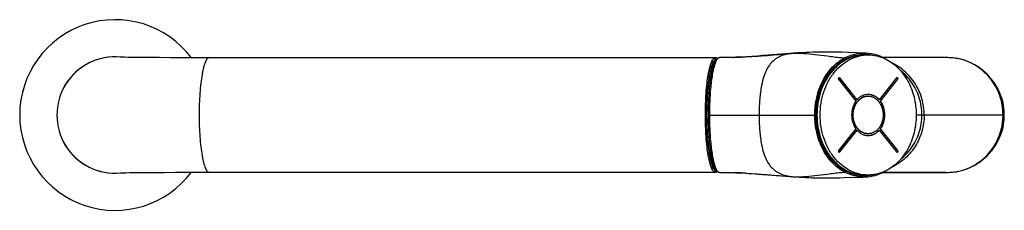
# Model space of a CAD drawing. Header units: millimetres. Extents: x 246 to 966, y 66 to 827.
# Tile 5 of 18: x 704 to 966, y 215 to 266. Entities that reach past the tile are written whole.
import ezdxf

# ---------------------------------------------------------------- set-up
doc = ezdxf.new("R2010")
doc.units = ezdxf.units.MM
doc.header["$LTSCALE"] = 65.395
doc.layers.get('0').update_dxf_attribs({"linetype": 'CONTINUOUS'})

msp = doc.modelspace()

# ---------------------------------------------------------------- linework, layer by layer
at = {"color": 7, "linetype": 'CONTINUOUS'}
for p, q in [((913.37, 256.8), (912.47, 256.76)), ((914.25, 256.84), (913.37, 256.8)), ((915.08, 256.87), (914.25, 256.84)), ((915.87, 256.89), (915.08, 256.87)), ((916.61, 256.9), (915.87, 256.89)), ((917.33, 256.91), (916.61, 256.9)), ((918.06, 256.92), (917.33, 256.91)), ((918.8, 256.92), (918.06, 256.92)), ((919.54, 256.92), (918.8, 256.92)), ((920.28, 256.91), (919.54, 256.92)), ((921.02, 256.9), (920.28, 256.91)), ((922.11, 256.88), (921.02, 256.9)), ((922.85, 256.86), (922.11, 256.88)), ((924.68, 256.81), (922.85, 256.86)), ((926.9, 256.73), (924.68, 256.81)), ((731.02, 255.57), (730.9, 255.57)), ((731.2, 255.56), (731.02, 255.57)), ((731.52, 255.55), (731.2, 255.56)), ((731.95, 255.54), (731.52, 255.55)), ((732.8, 255.52), (731.95, 255.54)), ((733.91, 255.51), (732.8, 255.52)), ((735.29, 255.49), (733.91, 255.51)), ((736.98, 255.47), (735.29, 255.49)), ((738.98, 255.46), (736.98, 255.47)), ((741.31, 255.44), (738.98, 255.46)), ((744.02, 255.43), (741.31, 255.44)), ((747.12, 255.42), (744.02, 255.43)), ((750.64, 255.42), (747.12, 255.42)), ((754.46, 255.41), (750.64, 255.42)), ((889.16, 255.41), (754.46, 255.41)), ((890.25, 255.44), (890.24, 255.44)), ((929.08, 256.66), (926.9, 256.73)), ((929.08, 256.66), (929.46, 256.64)), ((948.35, 255.47), (933.73, 255.47)), ((959.19, 252.84), (958.59, 253.24)), ((921.95, 249.68), (926.58, 243.88)), ((922.17, 250.03), (926.8, 244.23)), ((926.86, 244.23), (922.23, 250.03)), ((937.41, 250.03), (932.78, 244.23)), ((937.63, 249.68), (933.01, 243.88)), ((933.07, 243.88), (937.69, 249.68)), ((926.8, 244.23), (926.86, 244.23)), ((932.78, 244.23), (932.72, 244.23)), ((933.01, 243.88), (933.07, 243.88)), ((926.58, 236.46), (921.95, 230.67)), ((926.8, 236.11), (922.17, 230.32)), ((922.23, 230.32), (926.86, 236.11)), ((926.86, 236.11), (926.8, 236.11)), ((932.72, 236.11), (932.78, 236.11)), ((932.78, 236.11), (937.41, 230.32)), ((933.07, 236.46), (933.01, 236.46)), ((933.01, 236.46), (937.63, 230.67)), ((937.69, 230.67), (933.07, 236.46)), ((934.32, 225.18), (934.55, 225.31)), ((730.84, 224.75), (730.84, 224.75)), ((730.84, 224.75), (730.85, 224.75)), ((730.85, 224.75), (730.89, 224.75)), ((730.89, 224.75), (730.96, 224.76)), ((730.96, 224.76), (731.12, 224.76)), ((731.12, 224.76), (731.34, 224.77)), ((731.34, 224.77), (731.72, 224.78)), ((731.72, 224.78), (732.34, 224.79)), ((732.34, 224.79), (733.32, 224.81)), ((733.32, 224.81), (734.57, 224.83)), ((734.57, 224.83), (736.1, 224.85)), ((736.1, 224.85), (737.94, 224.86)), ((737.94, 224.86), (740.1, 224.88)), ((740.1, 224.88), (742.62, 224.89)), ((742.62, 224.89), (745.52, 224.9)), ((745.52, 224.9), (748.83, 224.91)), ((748.83, 224.91), (752.55, 224.91)), ((752.55, 224.91), (889.16, 224.91)), ((890.24, 224.89), (890.25, 224.89)), ((903.1, 224.26), (906.7, 223.98)), ((906.7, 223.98), (908.87, 223.81)), ((910.82, 223.67), (911.54, 223.62)), ((911.54, 223.62), (912.4, 223.57)), ((912.4, 223.57), (913.21, 223.53)), ((913.21, 223.53), (914, 223.5)), ((914, 223.5), (914.77, 223.47)), ((914.77, 223.47), (915.52, 223.45)), ((915.52, 223.45), (916.27, 223.43)), ((916.27, 223.43), (917.02, 223.42)), ((917.02, 223.42), (917.77, 223.41)), ((917.77, 223.41), (918.52, 223.4)), ((919.65, 223.41), (920.41, 223.41)), ((920.41, 223.41), (921.16, 223.43)), ((921.16, 223.43), (922.29, 223.45)), ((922.29, 223.45), (923.42, 223.48)), ((923.42, 223.48), (928.37, 223.64)), ((928.37, 223.64), (929.06, 223.66)), ((928.98, 224.17), (929.82, 224.17)), ((929.03, 223.66), (929.06, 223.66)), ((933.73, 224.86), (947.65, 224.86)), ((950.39, 224.88), (950.39, 224.88))]:
    msp.add_line(p, q, dxfattribs=at)
at = {"color": 9, "linetype": 'CONTINUOUS'}
for p, q in [((910.81, 256.63), (910.82, 256.63)), ((910.81, 256.62), (910.82, 256.62)), ((928.98, 256.17), (928.98, 256.17)), ((947.65, 255.47), (947.48, 255.47)), ((922.23, 250.03), (922.17, 250.03)), ((937.69, 249.68), (937.63, 249.68)), ((887.59, 240.16), (915.83, 240.16)), ((944.14, 240.16), (944.73, 240.16)), ((944.73, 240.19), (965.77, 240.19)), ((944.73, 240.16), (944.73, 240.19)), ((966.05, 240.17), (965.73, 240.17)), ((937.63, 230.67), (937.69, 230.67)), ((922.17, 230.32), (922.23, 230.32)), ((894.55, 224.79), (894.73, 224.78)), ((910.81, 223.7), (910.82, 223.7)), ((910.81, 223.7), (910.82, 223.7)), ((950.39, 224.88), (933.77, 224.88))]:
    msp.add_line(p, q, dxfattribs=at)
at = {"color": 7, "linetype": 'CONTINUOUS'}
for points in [[(912.47, 256.76), (912.01, 256.73), (911.55, 256.71), (911.09, 256.68), (909.9, 256.59)], [(730.9, 255.57), (730.86, 255.58), (730.84, 255.58)], [(889.69, 255.22), (889.68, 255.23), (889.53, 255.32), (889.36, 255.39), (889.2, 255.41), (889.16, 255.41)], [(894.62, 255.54), (893.47, 255.5), (892.52, 255.47), (891.62, 255.45), (890.77, 255.44), (890.24, 255.44)], [(904.36, 256.17), (903.1, 256.07), (901.75, 255.97), (900.35, 255.87), (898.89, 255.77), (897.42, 255.68), (896, 255.6), (894.62, 255.54)], [(909.9, 256.59), (908.87, 256.52), (907.8, 256.44), (904.36, 256.17)], [(958.59, 253.24), (957.97, 253.61), (957.35, 253.94), (956.73, 254.24), (956.11, 254.5), (955.49, 254.73), (954.88, 254.92), (954.28, 255.07), (953.67, 255.2), (953, 255.3), (952.27, 255.38), (951.47, 255.42), (950.55, 255.45), (949.5, 255.46), (948.35, 255.47)], [(958.7, 253.21), (958.37, 253.41), (957.77, 253.74), (957.16, 254.04), (956.87, 254.18)], [(966.05, 240.17), (966.04, 240.72), (966, 241.38), (965.93, 242.04), (965.83, 242.71), (965.71, 243.37), (965.55, 244.02), (965.36, 244.67), (965.14, 245.31), (964.9, 245.95), (964.62, 246.57), (964.32, 247.18), (963.99, 247.78), (963.64, 248.36), (963.25, 248.93), (962.85, 249.47), (962.42, 250.01), (961.96, 250.52), (961.48, 251.01), (960.98, 251.49), (960.46, 251.94), (959.92, 252.37), (959.36, 252.78), (958.78, 253.16), (958.7, 253.21)], [(965.73, 240.19), (965.72, 240.79), (965.68, 241.5), (965.6, 242.21), (965.49, 242.91), (965.35, 243.61), (965.18, 244.3), (964.97, 244.99), (964.74, 245.66), (964.48, 246.32), (964.18, 246.96), (963.86, 247.59), (963.51, 248.21), (963.13, 248.81), (962.73, 249.38), (962.3, 249.94), (961.84, 250.48), (961.36, 250.99), (960.86, 251.49), (960.33, 251.96), (959.77, 252.41), (959.19, 252.84)], [(958.41, 226.98), (959.03, 227.38), (959.62, 227.8), (960.19, 228.25), (960.74, 228.73), (961.26, 229.23), (961.75, 229.74), (962.22, 230.29), (962.66, 230.85), (963.07, 231.43), (963.46, 232.04), (963.82, 232.66), (964.15, 233.3), (964.45, 233.95), (964.72, 234.62), (964.96, 235.3), (965.17, 235.99), (965.35, 236.69), (965.49, 237.4), (965.6, 238.12), (965.68, 238.84), (965.72, 239.56), (965.73, 240.19)], [(958.7, 227.12), (958.78, 227.17), (959.36, 227.55), (959.92, 227.96), (960.46, 228.39), (960.98, 228.84), (961.48, 229.31), (961.96, 229.81), (962.42, 230.32), (962.85, 230.85), (963.25, 231.4), (963.64, 231.97), (963.99, 232.55), (964.32, 233.15), (964.62, 233.76), (964.9, 234.38), (965.14, 235.01), (965.36, 235.66), (965.55, 236.31), (965.71, 236.96), (965.83, 237.62), (965.93, 238.28), (966, 238.95), (966.04, 239.61), (966.05, 240.17)], [(950.39, 224.88), (951.16, 224.89), (951.97, 224.93), (952.71, 224.99), (953.41, 225.08), (954.04, 225.2), (954.66, 225.35), (955.28, 225.53), (955.9, 225.74), (956.53, 226), (957.16, 226.29), (957.79, 226.61), (958.41, 226.98)], [(956.77, 226.11), (957.16, 226.28), (957.77, 226.59), (958.37, 226.92), (958.7, 227.12)], [(889.16, 224.91), (889.2, 224.91), (889.36, 224.94), (889.53, 225), (889.68, 225.1), (889.69, 225.11)], [(890.24, 224.89), (890.77, 224.88), (891.62, 224.87), (892.52, 224.85), (893.47, 224.83)], [(893.47, 224.83), (894.62, 224.78), (896, 224.72), (897.42, 224.65), (898.89, 224.56), (900.35, 224.46), (901.75, 224.36), (903.1, 224.26)], [(908.87, 223.81), (909.9, 223.73), (910.82, 223.67)], [(918.52, 223.4), (918.9, 223.4), (919.65, 223.41)]]:
    msp.add_lwpolyline(points, dxfattribs=at)
for centre, radius, start, end in [((729.46, 240.16), 25.39, 36.9332, 323.0668), ((929.49, 244.9), 11.33, 64.1228, 64.7714), ((922, 249.89), 0.222, 38.5713, 46.166), ((929.5, 235.44), 11.32, 295.1877, 295.8772)]:
    msp.add_arc(centre, radius, start, end, dxfattribs=at)
at = {"color": 9, "linetype": 'CONTINUOUS'}
for centre, radius, start, end in [((729.46, 240.16), 15.5, 84.866, 275.1249), ((729.46, 240.16), 15.5, 84.5471, 275.4572), ((729.46, 240.16), 15.51, 83.4907, 84.8655), ((729.46, 240.17), 15.5, 83.6501, 84.5472), ((892.88, 252.84), 3.92, 151.9834, 152.5989), ((888.85, 398.34), 142.92, 271.9724, 272.3739), ((888, 418.62), 163.22, 272.3755, 273.0031), ((886.57, 446.79), 191.42, 272.9895, 273.2049), ((913.4, 218.91), 37.84, 93.9245, 94.9889), ((928.92, 245.98), 10.29, 84.9355, 89.9963), ((928.91, 245.92), 10.35, 81.2958, 84.9339), ((947.47, 18.58), 236.89, 89.7941, 89.9572), ((950.26, 240.11), 15.54, 48.2503, 57.2042), ((943.2, -343.36), 583.52, 89.90773, 90.0585), ((892.88, 227.48), 3.92, 207.4008, 208.0407), ((729.46, 240.17), 15.51, 275.1253, 276.5093), ((729.46, 240.16), 15.5, 275.4572, 276.3505), ((888.9, 83.58), 141.32, 87.7087, 88.0277), ((888.01, 61.94), 162.98, 86.9866, 87.6376), ((886.57, 33.55), 191.41, 86.8017, 87.0015), ((913.17, 258.48), 34.89, 264.966, 266.1202), ((928.92, 234.36), 10.29, 270.0038, 275.0652), ((928.91, 234.42), 10.35, 275.0668, 278.6981), ((950.18, 256.63), 31.75, 270.3745, 271.8237)]:
    msp.add_arc(centre, radius, start, end, dxfattribs=at)
for points, knots in [([(754.46, 255.41), (754.37, 255.41), (754.23, 255.37), (754.06, 255.25), (753.88, 255.06), (753.66, 254.73), (753.42, 254.22), (753.19, 253.58), (752.97, 252.81), (752.77, 251.92), (752.5, 250.52), (752.23, 248.53), (751.99, 245.93), (751.84, 243.1), (751.81, 241.16), (751.81, 240.16)], [0, 0, 0, 0, 0.017011, 0.026991, 0.038411, 0.066314, 0.101661, 0.144647, 0.195168, 0.252913, 0.317451, 0.464668, 0.631663, 0.812337, 1, 1, 1, 1]), ([(886.52, 240.16), (886.52, 241.15), (886.55, 243.1), (886.69, 245.93), (886.93, 248.53), (887.2, 250.52), (887.47, 251.92), (887.68, 252.81), (887.89, 253.58), (888.12, 254.22), (888.36, 254.73), (888.58, 255.06), (888.77, 255.25), (888.93, 255.37), (889.07, 255.41), (889.16, 255.41)], [0, 0, 0, 0, 0.187632, 0.368279, 0.535255, 0.682466, 0.747005, 0.804756, 0.855286, 0.898285, 0.933648, 0.961568, 0.972996, 0.982983, 1, 1, 1, 1]), ([(886.86, 240.16), (886.86, 241.16), (886.9, 243.11), (887.05, 245.95), (887.25, 248.18), (887.47, 249.82), (887.65, 250.91), (887.84, 251.89), (888.05, 252.76), (888.28, 253.5), (888.51, 254.11), (888.75, 254.57), (889, 254.91), (889.24, 255.08), (889.43, 255.12), (889.52, 255.11), (889.56, 255.1)], [0, 0, 0, 0, 0.191052, 0.374628, 0.543587, 0.620536, 0.691472, 0.75576, 0.812843, 0.862287, 0.903813, 0.937378, 0.963372, 0.983104, 0.991624, 1, 1, 1, 1]), ([(889.4, 254.65), (889.25, 254.35), (888.97, 253.63), (888.63, 252.37), (888.33, 250.82), (888.07, 249.02), (887.86, 247), (887.65, 244.03), (887.59, 241.73), (887.59, 240.16)], [0, 0, 0, 0, 0.068427, 0.157441, 0.265636, 0.390799, 0.530154, 0.680511, 1, 1, 1, 1]), ([(890.24, 255.44), (890.17, 255.44), (890.02, 255.4), (889.8, 255.24), (889.6, 255), (889.48, 254.8), (889.42, 254.69)], [0, 0, 0, 0, 0.18425, 0.400753, 0.669402, 1, 1, 1, 1]), ([(897.27, 255.67), (899.46, 255.79), (903.74, 256.1), (908.02, 256.45), (910.11, 256.6)], [0, 0, 0, 0, 0.510567, 1, 1, 1, 1]), ([(910.11, 256.6), (909.55, 256.55), (908.46, 256.42), (906.9, 256.03), (905.49, 255.36), (904.26, 254.38), (903.23, 253.1), (902.41, 251.52), (901.9, 250), (901.57, 248.67), (901.43, 247.96), (901.37, 247.6)], [0, 0, 0, 0, 0.122187, 0.237057, 0.347582, 0.458358, 0.57482, 0.702118, 0.843639, 0.920039, 1, 1, 1, 1]), ([(910.11, 256.6), (910.17, 256.61), (910.4, 256.62), (910.64, 256.62), (910.81, 256.63)], [0, 0, 0, 0, 0.242524, 1, 1, 1, 1]), ([(910.82, 256.63), (911.67, 256.64), (913.54, 256.53), (916.54, 256.2), (919.93, 255.76), (922.3, 255.48), (923.54, 255.35)], [0, 0, 0, 0, 0.200043, 0.438292, 0.708043, 1, 1, 1, 1]), ([(915.62, 240.16), (915.62, 241.76), (915.98, 244.91), (917.3, 248.61), (918.86, 251.2), (920.24, 252.88), (921.79, 254.28), (922.95, 255.03), (923.54, 255.35)], [0, 0, 0, 0, 0.267115, 0.525864, 0.650315, 0.770763, 0.887193, 1, 1, 1, 1]), ([(915.83, 240.16), (915.83, 241.73), (916.2, 244.84), (917.8, 249.14), (919.95, 252.16), (922.05, 254.03), (923.2, 254.76), (923.79, 255.07)], [0, 0, 0, 0, 0.266553, 0.525102, 0.769897, 0.886762, 1, 1, 1, 1]), ([(928.92, 224.07), (928.08, 224.07), (926.37, 224.29), (923.92, 225.22), (921.68, 226.74), (919.73, 228.76), (918.13, 231.22), (916.95, 234.01), (916.22, 237.03), (915.98, 240.17), (916.22, 243.31), (916.95, 246.33), (918.13, 249.13), (919.73, 251.58), (921.68, 253.61), (923.92, 255.12), (926.37, 256.06), (928.08, 256.27), (928.92, 256.27)], [0, 0, 0, 0, 0.05548, 0.112117, 0.170834, 0.23216, 0.296192, 0.362625, 0.430839, 0.499998, 0.569158, 0.637372, 0.703806, 0.767838, 0.829165, 0.887882, 0.94452, 1, 1, 1, 1]), ([(928.98, 256.17), (928.14, 256.17), (926.44, 255.96), (924.01, 255.03), (921.79, 253.52), (919.85, 251.51), (918.26, 249.07), (917.09, 246.3), (916.36, 243.29), (916.12, 240.17), (916.36, 237.05), (917.09, 234.05), (918.26, 231.28), (919.85, 228.84), (921.79, 226.82), (924.01, 225.32), (926.44, 224.38), (928.14, 224.17), (928.98, 224.17)], [0, 0, 0, 0, 0.05548, 0.112118, 0.170835, 0.232161, 0.296193, 0.362627, 0.430842, 0.500001, 0.56916, 0.637375, 0.703808, 0.76784, 0.829166, 0.887882, 0.94452, 1, 1, 1, 1]), ([(923.54, 255.35), (924.39, 255.8), (926.19, 256.5), (928.12, 256.69), (929.06, 256.66)], [0, 0, 0, 0, 0.504754, 1, 1, 1, 1]), ([(923.54, 255.35), (923.6, 255.34), (923.71, 255.25), (923.77, 255.14), (923.79, 255.07)], [0, 0, 0, 0, 0.44511, 1, 1, 1, 1]), ([(923.79, 255.07), (924.4, 255.39), (925.65, 255.92), (927.63, 256.36), (929.64, 256.41), (930.97, 256.19), (931.61, 256.02)], [0, 0, 0, 0, 0.254431, 0.503909, 0.751369, 1, 1, 1, 1]), ([(958.68, 253.18), (957.92, 253.67), (956.32, 254.51), (954.36, 255.1), (953.03, 255.3), (952.36, 255.37), (951.69, 255.42), (951.13, 255.44), (950.68, 255.45), (950.23, 255.45), (949.45, 255.46), (948.77, 255.46), (948.33, 255.47)], [0, 0, 0, 0, 0.251099, 0.500824, 0.563238, 0.625627, 0.688018, 0.750391, 0.781571, 0.812753, 0.87517, 1, 1, 1, 1]), ([(944.73, 240.19), (944.73, 241.62), (944.33, 244.48), (942.89, 247.78), (941.23, 250.09), (939.77, 251.63), (938.11, 252.95), (936.9, 253.67), (936.28, 253.98)], [0, 0, 0, 0, 0.251912, 0.502721, 0.627765, 0.752275, 0.876323, 1, 1, 1, 1]), ([(941.34, 248.93), (940.94, 249.51), (940.04, 250.59), (939, 251.54), (938.45, 251.98)], [0, 0, 0, 0, 0.499942, 1, 1, 1, 1]), ([(965.87, 240.17), (965.87, 241.47), (965.62, 243.43), (964.82, 245.91), (963.99, 247.68), (962.94, 249.32), (961.7, 250.81), (960.29, 252.12), (959.25, 252.87), (958.7, 253.21)], [0, 0, 0, 0, 0.251652, 0.377418, 0.502831, 0.627824, 0.752353, 0.876404, 1, 1, 1, 1]), ([(965.72, 240.19), (965.72, 241.27), (965.49, 243.45), (964.49, 246.56), (962.86, 249.38), (961.41, 250.99), (960.61, 251.71)], [0, 0, 0, 0, 0.251463, 0.502274, 0.751899, 1, 1, 1, 1]), ([(944.14, 240.16), (944.14, 241.72), (943.77, 244.07), (942.6, 246.96), (941.79, 248.3), (941.34, 248.93)], [0, 0, 0, 0, 0.499371, 0.749683, 1, 1, 1, 1]), ([(965.77, 240.19), (965.77, 241.06), (965.61, 242.81), (964.96, 245.36), (963.88, 247.75), (962.9, 249.19), (962.36, 249.87)], [0, 0, 0, 0, 0.251032, 0.501624, 0.751375, 1, 1, 1, 1]), ([(901.37, 247.6), (901.16, 246.41), (900.89, 243.93), (900.81, 241.45), (900.81, 240.16)], [0, 0, 0, 0, 0.484561, 1, 1, 1, 1]), ([(751.81, 240.16), (751.81, 239.17), (751.84, 237.22), (751.99, 234.4), (752.23, 231.79), (752.5, 229.81), (752.77, 228.41), (752.97, 227.52), (753.19, 226.75), (753.42, 226.11), (753.66, 225.6), (753.88, 225.27), (754.06, 225.08), (754.23, 224.96), (754.37, 224.91), (754.46, 224.91)], [0, 0, 0, 0, 0.187663, 0.368337, 0.535332, 0.682549, 0.747087, 0.804832, 0.855353, 0.898339, 0.933686, 0.961589, 0.973009, 0.982989, 1, 1, 1, 1]), ([(889.16, 224.91), (889.07, 224.91), (888.93, 224.96), (888.77, 225.08), (888.58, 225.27), (888.36, 225.6), (888.13, 226.11), (887.89, 226.75), (887.68, 227.52), (887.47, 228.41), (887.2, 229.81), (886.93, 231.79), (886.69, 234.4), (886.55, 237.22), (886.52, 239.17), (886.52, 240.16)], [0, 0, 0, 0, 0.017014, 0.026997, 0.038421, 0.066331, 0.101686, 0.144678, 0.195203, 0.252951, 0.317489, 0.464704, 0.63169, 0.812352, 1, 1, 1, 1]), ([(889.56, 225.23), (889.52, 225.22), (889.43, 225.21), (889.24, 225.25), (889, 225.42), (888.75, 225.75), (888.51, 226.22), (888.28, 226.83), (888.05, 227.56), (887.84, 228.43), (887.65, 229.41), (887.47, 230.51), (887.25, 232.15), (887.05, 234.38), (886.9, 237.21), (886.86, 239.17), (886.86, 240.16)], [0, 0, 0, 0, 0.008381, 0.016898, 0.036604, 0.062567, 0.0961, 0.1376, 0.187025, 0.244095, 0.308376, 0.379316, 0.45627, 0.625263, 0.80889, 1, 1, 1, 1]), ([(887.59, 240.16), (887.59, 238.6), (887.65, 236.3), (887.86, 233.33), (888.07, 231.31), (888.33, 229.5), (888.63, 227.95), (888.97, 226.7), (889.25, 225.98), (889.4, 225.68)], [0, 0, 0, 0, 0.319489, 0.469846, 0.609201, 0.734364, 0.842559, 0.931572, 1, 1, 1, 1]), ([(900.81, 240.16), (900.81, 238.88), (900.89, 236.39), (901.16, 233.91), (901.37, 232.73)], [0, 0, 0, 0, 0.515439, 1, 1, 1, 1]), ([(923.54, 224.98), (922.95, 225.29), (921.79, 226.04), (919.68, 227.95), (917.54, 231.04), (915.98, 235.41), (915.62, 238.57), (915.62, 240.16)], [0, 0, 0, 0, 0.112858, 0.229362, 0.473807, 0.732716, 1, 1, 1, 1]), ([(923.78, 225.26), (923.19, 225.57), (922.05, 226.3), (919.95, 228.17), (917.8, 231.19), (916.2, 235.48), (915.83, 238.59), (915.83, 240.16)], [0, 0, 0, 0, 0.113246, 0.230115, 0.474914, 0.733458, 1, 1, 1, 1]), ([(944.73, 240.16), (944.73, 238.73), (944.33, 235.84), (942.87, 232.52), (941.2, 230.19), (939.72, 228.65), (938.04, 227.33), (936.82, 226.61), (936.19, 226.3)], [0, 0, 0, 0, 0.251972, 0.502832, 0.627891, 0.752425, 0.876449, 1, 1, 1, 1]), ([(941.34, 231.39), (941.79, 232.03), (942.6, 233.37), (943.77, 236.26), (944.14, 238.61), (944.14, 240.16)], [0, 0, 0, 0, 0.250317, 0.500629, 1, 1, 1, 1]), ([(958.68, 227.15), (959.75, 227.84), (961.74, 229.49), (964, 232.66), (965.41, 236.3), (965.73, 238.89), (965.72, 240.19)], [0, 0, 0, 0, 0.247599, 0.497035, 0.748066, 1, 1, 1, 1]), ([(965.87, 240.17), (965.87, 238.86), (965.54, 236.25), (964.34, 233.2), (962.95, 231.01), (961.71, 229.52), (960.29, 228.21), (959.25, 227.46), (958.7, 227.12)], [0, 0, 0, 0, 0.25178, 0.502581, 0.627636, 0.752228, 0.876342, 1, 1, 1, 1]), ([(962.47, 230.6), (963, 231.27), (963.94, 232.7), (964.99, 235.07), (965.62, 237.58), (965.77, 239.3), (965.77, 240.17)], [0, 0, 0, 0, 0.248661, 0.498422, 0.748999, 1, 1, 1, 1]), ([(901.37, 232.73), (901.5, 232.02), (901.79, 230.67), (902.42, 228.81), (903.24, 227.22), (904.27, 225.94), (905.5, 224.96), (906.91, 224.29), (908.47, 223.9), (909.55, 223.77), (910.11, 223.72)], [0, 0, 0, 0, 0.156564, 0.298325, 0.425809, 0.542297, 0.653029, 0.763457, 0.878137, 1, 1, 1, 1]), ([(938.39, 228.3), (938.95, 228.74), (940.01, 229.71), (940.93, 230.81), (941.34, 231.39)], [0, 0, 0, 0, 0.500058, 1, 1, 1, 1]), ([(889.42, 225.64), (889.48, 225.53), (889.6, 225.33), (889.8, 225.08), (890.02, 224.93), (890.17, 224.89), (890.24, 224.89)], [0, 0, 0, 0, 0.33054, 0.599184, 0.815718, 1, 1, 1, 1]), ([(951.19, 224.89), (951.66, 224.91), (952.37, 224.95), (953.3, 225.06), (954.69, 225.31), (955.81, 225.68), (956.67, 226.06)], [0, 0, 0, 0, 0.24982, 0.374775, 0.49979, 1, 1, 1, 1]), ([(956.67, 226.06), (957.19, 226.29), (957.87, 226.65), (958.52, 227.05), (958.68, 227.15)], [0, 0, 0, 0, 0.749544, 1, 1, 1, 1]), ([(897.25, 224.66), (899.44, 224.53), (903.73, 224.23), (908.01, 223.88), (910.11, 223.72)], [0, 0, 0, 0, 0.51056, 1, 1, 1, 1]), ([(910.11, 223.72), (910.17, 223.72), (910.4, 223.71), (910.64, 223.7), (910.81, 223.7)], [0, 0, 0, 0, 0.242529, 1, 1, 1, 1]), ([(910.82, 223.7), (911.67, 223.69), (913.54, 223.8), (916.54, 224.13), (919.92, 224.56), (922.3, 224.85), (923.54, 224.98)], [0, 0, 0, 0, 0.200035, 0.438283, 0.708037, 1, 1, 1, 1]), ([(923.54, 224.98), (923.6, 224.99), (923.71, 225.07), (923.77, 225.19), (923.79, 225.25)], [0, 0, 0, 0, 0.445048, 1, 1, 1, 1]), ([(929.03, 223.66), (928.09, 223.64), (926.18, 223.84), (924.39, 224.53), (923.54, 224.98)], [0, 0, 0, 0, 0.495259, 1, 1, 1, 1]), ([(931.86, 224.38), (931.2, 224.19), (929.84, 223.93), (927.76, 223.95), (925.7, 224.38), (924.41, 224.93), (923.78, 225.26)], [0, 0, 0, 0, 0.248947, 0.496369, 0.74567, 1, 1, 1, 1]), ([(934.32, 225.18), (934.34, 225.18), (934.35, 225.2), (934.36, 225.21), (934.36, 225.22)], [0, 0, 0, 0, 0.734394, 1, 1, 1, 1])]:
    msp.add_open_spline(points, degree=3, knots=knots, dxfattribs=at)
at = {"color": 7, "linetype": 'CONTINUOUS'}
for points, knots in [([(889.2, 225.74), (889.11, 225.79), (888.94, 225.95), (888.72, 226.28), (888.51, 226.72), (888.21, 227.51), (887.88, 228.76), (887.56, 230.55), (887.29, 232.66), (887.02, 235.89), (886.89, 240.16), (887.02, 244.43), (887.29, 247.66), (887.55, 249.77), (887.88, 251.56), (888.21, 252.81), (888.51, 253.61), (888.72, 254.05), (888.94, 254.37), (889.11, 254.53), (889.2, 254.59)], [0, 0, 0, 0, 0.010193, 0.023305, 0.039707, 0.059505, 0.109073, 0.17097, 0.243408, 0.324135, 0.499886, 0.675655, 0.756404, 0.828872, 0.890806, 0.940415, 0.960235, 0.976658, 0.989791, 1, 1, 1, 1]), ([(890.24, 224.89), (890.17, 224.89), (890.04, 224.91), (889.77, 225.02), (889.49, 225.27), (889.21, 225.69), (889.01, 226.12), (888.85, 226.51), (888.69, 226.98), (888.5, 227.65), (888.29, 228.53), (888.1, 229.53), (887.93, 230.62), (887.72, 232.25), (887.52, 234.46), (887.38, 237.26), (887.33, 240.16), (887.38, 243.07), (887.52, 245.87), (887.72, 248.08), (887.93, 249.71), (888.1, 250.8), (888.29, 251.8), (888.5, 252.68), (888.69, 253.35), (888.85, 253.82), (889.01, 254.21), (889.21, 254.64), (889.49, 255.05), (889.77, 255.31), (890.04, 255.42), (890.17, 255.44), (890.24, 255.44)], [0, 0, 0, 0, 0.006493, 0.012895, 0.026248, 0.041491, 0.059662, 0.069995, 0.081192, 0.106185, 0.134586, 0.166234, 0.200896, 0.238289, 0.319941, 0.408263, 0.5, 0.591737, 0.680059, 0.761711, 0.799104, 0.833766, 0.865414, 0.893815, 0.918808, 0.930005, 0.940338, 0.958509, 0.973752, 0.987105, 0.993508, 1, 1, 1, 1]), ([(929.82, 224.17), (928.98, 224.17), (927.29, 224.38), (924.86, 225.32), (922.63, 226.82), (920.69, 228.84), (919.1, 231.28), (917.93, 234.05), (917.21, 237.05), (916.96, 240.17), (917.21, 243.29), (917.93, 246.3), (919.1, 249.07), (920.69, 251.51), (922.63, 253.52), (924.86, 255.03), (927.29, 255.96), (928.98, 256.17), (929.82, 256.17)], [0, 0, 0, 0, 0.05548, 0.112118, 0.170834, 0.23216, 0.296192, 0.362625, 0.43084, 0.499999, 0.569158, 0.637373, 0.703807, 0.767839, 0.829165, 0.887882, 0.94452, 1, 1, 1, 1]), ([(934.32, 255.15), (933.57, 255.58), (932, 256.27), (930.3, 256.59), (929.46, 256.64)], [0, 0, 0, 0, 0.505512, 1, 1, 1, 1]), ([(929.82, 256.17), (930.59, 256.17), (932.14, 256), (933.62, 255.48), (934.32, 255.15)], [0, 0, 0, 0, 0.495624, 1, 1, 1, 1]), ([(934.44, 255.09), (935.04, 254.8), (936.22, 254.09), (938.37, 252.26), (940.58, 249.23), (942.23, 244.9), (942.79, 240.17), (942.23, 235.44), (940.58, 231.11), (938.37, 228.09), (936.22, 226.25), (935.04, 225.55), (934.44, 225.25)], [0, 0, 0, 0, 0.056452, 0.114744, 0.237023, 0.366441, 0.499999, 0.633557, 0.762975, 0.885256, 0.943548, 1, 1, 1, 1]), ([(922.09, 250.1), (922.05, 250.1), (921.97, 250.07), (921.89, 249.95), (921.88, 249.8), (921.92, 249.71), (921.95, 249.68)], [0, 0, 0, 0, 0.221013, 0.470884, 0.740763, 1, 1, 1, 1]), ([(922.06, 250.1), (922.09, 250.1), (922.12, 250.08), (922.15, 250.06), (922.15, 250.05)], [0, 0, 0, 0, 0.739266, 1, 1, 1, 1]), ([(922.23, 250.03), (922.21, 250.05), (922.17, 250.09), (922.12, 250.1), (922.09, 250.1)], [0, 0, 0, 0, 0.517509, 1, 1, 1, 1]), ([(937.55, 250.1), (937.53, 250.1), (937.47, 250.09), (937.43, 250.05), (937.41, 250.03)], [0, 0, 0, 0, 0.48249, 1, 1, 1, 1]), ([(937.52, 250.1), (937.55, 250.1), (937.58, 250.08), (937.61, 250.06), (937.61, 250.05)], [0, 0, 0, 0, 0.739413, 1, 1, 1, 1]), ([(937.69, 249.68), (937.72, 249.71), (937.76, 249.8), (937.75, 249.95), (937.68, 250.07), (937.59, 250.1), (937.55, 250.1)], [0, 0, 0, 0, 0.259239, 0.529117, 0.778988, 1, 1, 1, 1]), ([(937.61, 250.05), (937.66, 250.01), (937.71, 249.87), (937.68, 249.73), (937.63, 249.68)], [0, 0, 0, 0, 0.495257, 1, 1, 1, 1]), ([(926.58, 243.88), (925.82, 242.84), (925.04, 240.17), (925.82, 237.51), (926.58, 236.46)], [0, 0, 0, 0, 0.500001, 1, 1, 1, 1]), ([(929.76, 245.17), (929.5, 245.17), (928.97, 245.11), (928.21, 244.82), (927.51, 244.34), (926.69, 243.49), (925.96, 242.08), (925.67, 240.17), (925.96, 238.26), (926.69, 236.85), (927.51, 236), (928.21, 235.53), (928.97, 235.24), (929.5, 235.17), (929.76, 235.17)], [0, 0, 0, 0, 0.055586, 0.11233, 0.171158, 0.2326, 0.362803, 0.500001, 0.637199, 0.767401, 0.828843, 0.88767, 0.944414, 1, 1, 1, 1]), ([(929.82, 235.17), (929.56, 235.17), (929.03, 235.24), (928.27, 235.53), (927.57, 236), (926.75, 236.85), (926.02, 238.26), (925.73, 240.17), (926.02, 242.08), (926.75, 243.49), (927.57, 244.34), (928.27, 244.82), (929.03, 245.11), (929.56, 245.17), (929.82, 245.17)], [0, 0, 0, 0, 0.055586, 0.11233, 0.171157, 0.232599, 0.362801, 0.499999, 0.637197, 0.7674, 0.828842, 0.88767, 0.944414, 1, 1, 1, 1]), ([(929.82, 245.67), (929.55, 245.67), (929, 245.61), (928.21, 245.32), (927.48, 244.86), (927.06, 244.46), (926.86, 244.23)], [0, 0, 0, 0, 0.23999, 0.484445, 0.737021, 1, 1, 1, 1]), ([(929.82, 245.67), (930.09, 245.67), (930.63, 245.6), (931.4, 245.31), (932.11, 244.85), (932.53, 244.45), (932.72, 244.23)], [0, 0, 0, 0, 0.239955, 0.48451, 0.737139, 1, 1, 1, 1]), ([(932.78, 244.23), (932.59, 244.46), (932.16, 244.86), (931.43, 245.32), (930.64, 245.61), (930.09, 245.67), (929.82, 245.67)], [0, 0, 0, 0, 0.262978, 0.515554, 0.76001, 1, 1, 1, 1]), ([(929.82, 245.17), (930.08, 245.17), (930.61, 245.11), (931.37, 244.82), (932.07, 244.34), (932.89, 243.49), (933.62, 242.08), (933.91, 240.17), (933.62, 238.26), (932.89, 236.85), (932.07, 236), (931.37, 235.53), (930.61, 235.24), (930.08, 235.17), (929.82, 235.17)], [0, 0, 0, 0, 0.055586, 0.11233, 0.171157, 0.232599, 0.362801, 0.499999, 0.637197, 0.7674, 0.828842, 0.88767, 0.944414, 1, 1, 1, 1]), ([(933.01, 243.88), (933.77, 242.84), (934.54, 240.17), (933.77, 237.51), (933.01, 236.46)], [0, 0, 0, 0, 0.499999, 1, 1, 1, 1]), ([(933.07, 236.46), (933.83, 237.51), (934.6, 240.17), (933.83, 242.84), (933.07, 243.88)], [0, 0, 0, 0, 0.500001, 1, 1, 1, 1]), ([(926.86, 236.11), (927.06, 235.89), (927.48, 235.48), (928.21, 235.02), (929, 234.74), (929.55, 234.67), (929.82, 234.67)], [0, 0, 0, 0, 0.262978, 0.515554, 0.76001, 1, 1, 1, 1]), ([(932.72, 236.11), (932.53, 235.89), (932.11, 235.49), (931.4, 235.04), (930.63, 234.75), (930.09, 234.68), (929.82, 234.67)], [0, 0, 0, 0, 0.262861, 0.515491, 0.760046, 1, 1, 1, 1]), ([(929.82, 234.67), (930.09, 234.67), (930.64, 234.74), (931.43, 235.02), (932.16, 235.48), (932.59, 235.89), (932.78, 236.11)], [0, 0, 0, 0, 0.23999, 0.484445, 0.737021, 1, 1, 1, 1]), ([(921.95, 230.67), (921.92, 230.63), (921.88, 230.54), (921.89, 230.4), (921.97, 230.28), (922.05, 230.24), (922.09, 230.24)], [0, 0, 0, 0, 0.259239, 0.529117, 0.778988, 1, 1, 1, 1]), ([(937.63, 230.67), (937.66, 230.64), (937.7, 230.55), (937.69, 230.41), (937.63, 230.3), (937.56, 230.25), (937.52, 230.25)], [0, 0, 0, 0, 0.256403, 0.524415, 0.776367, 1, 1, 1, 1]), ([(937.55, 230.24), (937.59, 230.24), (937.68, 230.28), (937.75, 230.4), (937.76, 230.54), (937.72, 230.63), (937.69, 230.67)], [0, 0, 0, 0, 0.221013, 0.470884, 0.740763, 1, 1, 1, 1]), ([(922.17, 230.32), (922.16, 230.31), (922.13, 230.27), (922.09, 230.25), (922.06, 230.25)], [0, 0, 0, 0, 0.264818, 1, 1, 1, 1]), ([(922.09, 230.24), (922.12, 230.24), (922.17, 230.26), (922.21, 230.29), (922.23, 230.32)], [0, 0, 0, 0, 0.48249, 1, 1, 1, 1]), ([(937.41, 230.32), (937.43, 230.29), (937.47, 230.26), (937.53, 230.24), (937.55, 230.24)], [0, 0, 0, 0, 0.517509, 1, 1, 1, 1]), ([(929.06, 223.66), (929.97, 223.69), (931.81, 223.98), (933.52, 224.72), (934.32, 225.18)], [0, 0, 0, 0, 0.494376, 1, 1, 1, 1]), ([(934.31, 225.19), (933.61, 224.86), (932.14, 224.35), (930.59, 224.17), (929.82, 224.17)], [0, 0, 0, 0, 0.504362, 1, 1, 1, 1])]:
    msp.add_open_spline(points, degree=3, knots=knots, dxfattribs=at)
for points in [[(965.77, 240.19), (965.77, 240.18), (965.76, 240.18), (965.76, 240.17)], [(965.76, 240.17), (965.76, 240.17), (965.76, 240.17), (965.77, 240.17)], [(947.65, 224.86), (948.56, 224.86), (949.48, 224.87), (950.39, 224.88)]]:
    msp.add_open_spline(points, degree=3, dxfattribs=at)

doc.saveas('drawing.dxf')
